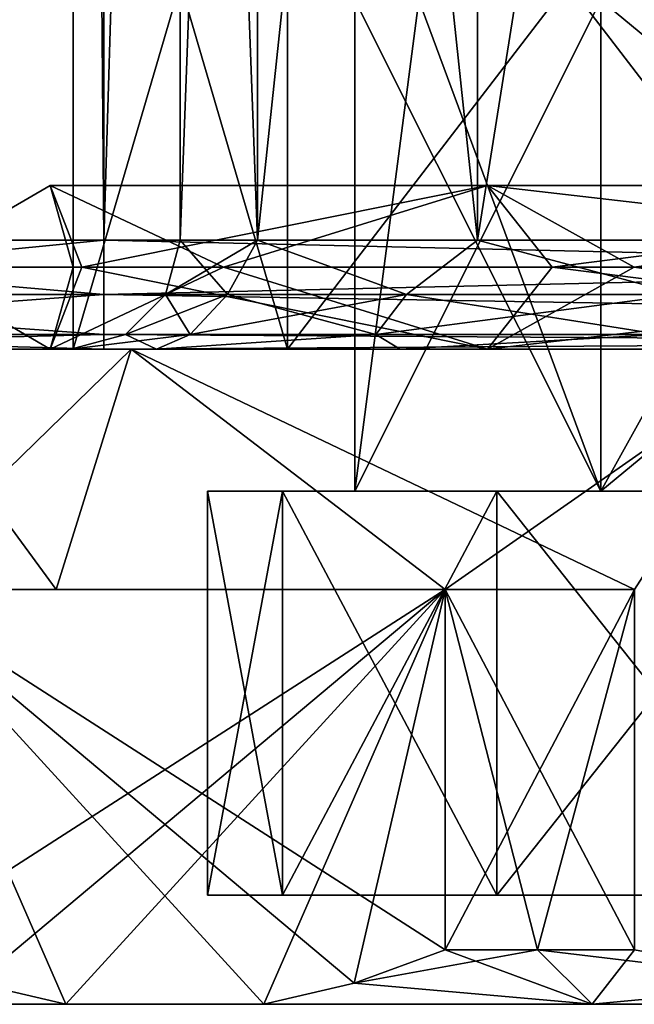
# Model space of a CAD drawing. Extents: x -250 to 250, y -426 to 356.
# Tile 2 of 256: x -236 to -230, y -356 to -347. Entities that reach past the tile are written whole.
import ezdxf

# ---------------------------------------------------------------- set-up
doc = ezdxf.new("R2010")
doc.units = 0
doc.header["$LTSCALE"] = 41.718519
for name, color, linetype in [('1', 7, 'CONTINUOUS'), ('2', 7, 'CONTINUOUS'), ('27', 7, 'CONTINUOUS'), ('276', 7, 'CONTINUOUS'), ('278', 7, 'CONTINUOUS'), ('279', 7, 'CONTINUOUS'), ('280', 7, 'CONTINUOUS'), ('281', 7, 'CONTINUOUS'), ('282', 7, 'CONTINUOUS'), ('283', 7, 'CONTINUOUS'), ('284', 7, 'CONTINUOUS'), ('285', 7, 'CONTINUOUS'), ('286', 7, 'CONTINUOUS'), ('291', 7, 'CONTINUOUS'), ('292', 7, 'CONTINUOUS'), ('295', 7, 'CONTINUOUS'), ('296', 7, 'CONTINUOUS'), ('299', 7, 'CONTINUOUS'), ('30', 7, 'CONTINUOUS'), ('300', 7, 'CONTINUOUS'), ('301', 7, 'CONTINUOUS'), ('302', 7, 'CONTINUOUS'), ('36', 7, 'CONTINUOUS'), ('37', 7, 'CONTINUOUS'), ('38', 7, 'CONTINUOUS'), ('66', 7, 'CONTINUOUS'), ('67', 7, 'CONTINUOUS'), ('71', 7, 'CONTINUOUS'), ('72', 7, 'CONTINUOUS')]:
    doc.layers.add(name, color=color, linetype=linetype)

msp = doc.modelspace()

# ---------------------------------------------------------------- linework, layer by layer
at = {"layer": '1', "color": 7, "linetype": 'CONTINUOUS'}
for points in [[(-235, -349.2, -15), (-235, 349.2, -15), (-213.5, -349.2, -15), (-235, -349.2, -15)], [(-213.5, -349.2, -15), (-235, 349.2, -15), (-213.5, 349.2, -15), (-213.5, -349.2, -15)]]:
    msp.add_3dface(points, dxfattribs=at)
at = {"layer": '2', "color": 7, "linetype": 'CONTINUOUS'}
for points in [[(-213.5, -349.2, 15), (-213.5, 349.2, 15), (-235, -349.2, 15), (-213.5, -349.2, 15)], [(-235, -349.2, 15), (-213.5, 349.2, 15), (-235, 349.2, 15), (-235, -349.2, 15)]]:
    msp.add_3dface(points, dxfattribs=at)
at = {"layer": '27', "color": 7, "linetype": 'CONTINUOUS'}
for points in [[(-240.3575, -350.2, 12.9343), (-235, -350.2, -14), (-235.3, -350.2), (-240.3575, -350.2, 12.9343)], [(-235, -350.2, 14), (-240.3575, -350.2, 12.9343), (-235.3, -350.2), (-235, -350.2, 14)], [(-240.3575, -350.2, -12.9343), (-235, -350.2, -14), (-240.3575, -350.2, 12.9343), (-240.3575, -350.2, -12.9343)], [(-235.3, -350.2), (-235, -350.2, -14), (-234.516, -350.2, -3.9416), (-235.3, -350.2)], [(-235, -350.2, 14), (-235.3, -350.2), (-234.516, -350.2, 3.9416), (-235, -350.2, 14)], [(-228.9417, -350.2, 9.5159), (-235, -350.2, 14), (-232.2832, -350.2, 7.2832), (-228.9417, -350.2, 9.5159)], [(-232.2832, -350.2, 7.2832), (-235, -350.2, 14), (-234.516, -350.2, 3.9416), (-232.2832, -350.2, 7.2832)], [(-234.516, -350.2, -3.9416), (-235, -350.2, -14), (-232.2832, -350.2, -7.2832), (-234.516, -350.2, -3.9416)], [(-213.5, -350.2, 14), (-235, -350.2, 14), (-221.0583, -350.2, 9.5159), (-213.5, -350.2, 14)], [(-232.2832, -350.2, -7.2832), (-235, -350.2, -14), (-228.9417, -350.2, -9.5159), (-232.2832, -350.2, -7.2832)], [(-235, -350.2, -14), (-213.5, -350.2, -14), (-228.9417, -350.2, -9.5159), (-235, -350.2, -14)], [(-225, -350.2, 10.3), (-235, -350.2, 14), (-228.9417, -350.2, 9.5159), (-225, -350.2, 10.3)], [(-221.0583, -350.2, 9.5159), (-235, -350.2, 14), (-225, -350.2, 10.3), (-221.0583, -350.2, 9.5159)]]:
    msp.add_3dface(points, dxfattribs=at)
at = {"layer": '276', "color": 7, "linetype": 'CONTINUOUS'}
for points in [[(-230.4447, -351.5, -5.4447), (-232.7, -347), (-232.7, -351.5), (-230.4447, -351.5, -5.4447)], [(-232.1139, -347, -2.9467), (-232.7, -347), (-230.4447, -351.5, -5.4447), (-232.1139, -347, -2.9467)], [(-230.4447, -347, -5.4447), (-232.1139, -347, -2.9467), (-230.4447, -351.5, -5.4447), (-230.4447, -347, -5.4447)], [(-225, -351.5, -7.7), (-230.4447, -347, -5.4447), (-230.4447, -351.5, -5.4447), (-225, -351.5, -7.7)], [(-227.9467, -347, -7.1139), (-230.4447, -347, -5.4447), (-225, -351.5, -7.7), (-227.9467, -347, -7.1139)]]:
    msp.add_3dface(points, dxfattribs=at)
at = {"layer": '278', "color": 7, "linetype": 'CONTINUOUS'}
for points in [[(-235.28, -343.5), (-233.3167, -343.5, -6.0424), (-235.28, -350.2), (-235.28, -343.5)], [(-235.28, -350.2), (-233.3167, -343.5, -6.0424), (-233.3167, -350.2, -6.0424), (-235.28, -350.2)], [(-233.3167, -343.5, -6.0424), (-228.1767, -343.5, -9.7769), (-233.3167, -350.2, -6.0424), (-233.3167, -343.5, -6.0424)], [(-233.3167, -350.2, -6.0424), (-228.1767, -343.5, -9.7769), (-228.1767, -350.2, -9.7769), (-233.3167, -350.2, -6.0424)]]:
    msp.add_3dface(points, dxfattribs=at)
at = {"layer": '279', "color": 7, "linetype": 'CONTINUOUS'}
for points in [[(-234.7487, -350.2, 7.0828), (-235.28, -350.2), (-237.05, -350.2), (-234.7487, -350.2, 7.0828)], [(-235.28, -350.2), (-233.3167, -350.2, -6.0424), (-237.05, -350.2), (-235.28, -350.2)], [(-237.05, -350.2), (-233.3167, -350.2, -6.0424), (-234.7487, -350.2, -7.0828), (-237.05, -350.2)], [(-235.28, -350.2), (-234.7487, -350.2, 7.0828), (-233.3167, -350.2, 6.0424), (-235.28, -350.2)], [(-234.7487, -350.2, 7.0828), (-228.7237, -350.2, 11.4602), (-228.1767, -350.2, 9.7769), (-234.7487, -350.2, 7.0828)], [(-233.3167, -350.2, -6.0424), (-228.1767, -350.2, -9.7769), (-234.7487, -350.2, -7.0828), (-233.3167, -350.2, -6.0424)], [(-234.7487, -350.2, -7.0828), (-228.1767, -350.2, -9.7769), (-228.7237, -350.2, -11.4602), (-234.7487, -350.2, -7.0828)], [(-233.3167, -350.2, 6.0424), (-234.7487, -350.2, 7.0828), (-228.1767, -350.2, 9.7769), (-233.3167, -350.2, 6.0424)]]:
    msp.add_3dface(points, dxfattribs=at)
at = {"layer": '280', "color": 7, "linetype": 'CONTINUOUS'}
for points in [[(-237.05, -350.2), (-234.7487, -350.2, -7.0828), (-237.0084, -352.4, -1.0009), (-237.05, -350.2)], [(-237.0084, -352.4, -1.0009), (-234.7487, -350.2, -7.0828), (-235.4356, -352.4, -6.025), (-237.0084, -352.4, -1.0009)], [(-235.4356, -352.4, -6.025), (-234.7487, -350.2, -7.0828), (-231.871, -352.4, -9.8991), (-235.4356, -352.4, -6.025)], [(-234.7487, -350.2, -7.0828), (-228.7237, -350.2, -11.4602), (-231.871, -352.4, -9.8991), (-234.7487, -350.2, -7.0828)], [(-231.871, -352.4, -9.8991), (-228.7237, -350.2, -11.4602), (-230.1374, -352.4, -10.9), (-231.871, -352.4, -9.8991)], [(-231.871, -355.7, -9.8991), (-231.871, -352.4, -9.8991), (-230.1374, -352.4, -10.9), (-231.871, -355.7, -9.8991)], [(-231.025, -355.7, -10.4356), (-231.871, -355.7, -9.8991), (-230.1374, -352.4, -10.9), (-231.025, -355.7, -10.4356)], [(-230.1374, -355.7, -10.9), (-231.025, -355.7, -10.4356), (-230.1374, -352.4, -10.9), (-230.1374, -355.7, -10.9)]]:
    msp.add_3dface(points, dxfattribs=at)
at = {"layer": '281', "color": 7, "linetype": 'CONTINUOUS'}
for points in [[(-236.05, -356.2), (-235.3469, -356.2, -3.8786), (-235.3469, -356.2, 3.8786), (-236.05, -356.2)], [(-235.3469, -356.2, -3.8786), (-233.5324, -356.2, -7.0214), (-235.3469, -356.2, 3.8786), (-235.3469, -356.2, -3.8786)], [(-235.3469, -356.2, 3.8786), (-233.5324, -356.2, -7.0214), (-233.5324, -356.2, 7.0214), (-235.3469, -356.2, 3.8786)], [(-233.5324, -356.2, -7.0214), (-230.525, -356.2, -9.5696), (-233.5324, -356.2, 7.0214), (-233.5324, -356.2, -7.0214)], [(-233.5324, -356.2, 7.0214), (-230.525, -356.2, -9.5696), (-230.525, -356.2, 9.5696), (-233.5324, -356.2, 7.0214)], [(-230.525, -356.2, -9.5696), (-226.8145, -356.2, -10.9), (-230.525, -356.2, 9.5696), (-230.525, -356.2, -9.5696)], [(-230.525, -356.2, 9.5696), (-226.8145, -356.2, -10.9), (-226.8145, -356.2, 10.9), (-230.525, -356.2, 9.5696)]]:
    msp.add_3dface(points, dxfattribs=at)
at = {"layer": '282', "color": 7, "linetype": 'CONTINUOUS'}
for points in [[(-234.05, -355.2), (-215.95, -355.2), (-216.6389, -355.2, -3.4633), (-234.05, -355.2)], [(-233.3611, -355.2, 3.4633), (-215.95, -355.2), (-234.05, -355.2), (-233.3611, -355.2, 3.4633)], [(-233.3611, -355.2, -3.4633), (-234.05, -355.2), (-216.6389, -355.2, -3.4633), (-233.3611, -355.2, -3.4633)], [(-216.6389, -355.2, 3.4633), (-215.95, -355.2), (-233.3611, -355.2, 3.4633), (-216.6389, -355.2, 3.4633)], [(-218.6007, -355.2, -6.3993), (-233.3611, -355.2, -3.4633), (-216.6389, -355.2, -3.4633), (-218.6007, -355.2, -6.3993)], [(-231.3993, -355.2, 6.3993), (-216.6389, -355.2, 3.4633), (-233.3611, -355.2, 3.4633), (-231.3993, -355.2, 6.3993)], [(-231.3993, -355.2, -6.3993), (-233.3611, -355.2, -3.4633), (-218.6007, -355.2, -6.3993), (-231.3993, -355.2, -6.3993)], [(-228.4633, -355.2, 8.3611), (-218.6007, -355.2, 6.3993), (-231.3993, -355.2, 6.3993), (-228.4633, -355.2, 8.3611)], [(-228.4633, -355.2, -8.3611), (-231.3993, -355.2, -6.3993), (-221.5367, -355.2, -8.3611), (-228.4633, -355.2, -8.3611)], [(-221.5367, -355.2, -8.3611), (-231.3993, -355.2, -6.3993), (-218.6007, -355.2, -6.3993), (-221.5367, -355.2, -8.3611)], [(-218.6007, -355.2, 6.3993), (-216.6389, -355.2, 3.4633), (-231.3993, -355.2, 6.3993), (-218.6007, -355.2, 6.3993)]]:
    msp.add_3dface(points, dxfattribs=at)
at = {"layer": '283', "color": 7, "linetype": 'CONTINUOUS'}
for points in [[(-232.7, -351.5), (-232.7, -347), (-232.1139, -347, 2.9467), (-232.7, -351.5)], [(-230.4447, -351.5, 5.4447), (-232.7, -351.5), (-230.4447, -347, 5.4447), (-230.4447, -351.5, 5.4447)], [(-230.4447, -347, 5.4447), (-232.7, -351.5), (-232.1139, -347, 2.9467), (-230.4447, -347, 5.4447)], [(-227.9467, -347, 7.1139), (-230.4447, -351.5, 5.4447), (-230.4447, -347, 5.4447), (-227.9467, -347, 7.1139)], [(-225, -347, 7.7), (-230.4447, -351.5, 5.4447), (-227.9467, -347, 7.1139), (-225, -347, 7.7)], [(-225, -351.5, 7.7), (-230.4447, -351.5, 5.4447), (-225, -347, 7.7), (-225, -351.5, 7.7)]]:
    msp.add_3dface(points, dxfattribs=at)
at = {"layer": '284', "color": 7, "linetype": 'CONTINUOUS'}
for points in [[(-235.28, -343.5), (-235.28, -350.2), (-233.3167, -350.2, 6.0424), (-235.28, -343.5)], [(-233.3167, -343.5, 6.0424), (-235.28, -343.5), (-233.3167, -350.2, 6.0424), (-233.3167, -343.5, 6.0424)], [(-233.3167, -343.5, 6.0424), (-233.3167, -350.2, 6.0424), (-228.1767, -350.2, 9.7769), (-233.3167, -343.5, 6.0424)], [(-228.1767, -343.5, 9.7769), (-233.3167, -343.5, 6.0424), (-228.1767, -350.2, 9.7769), (-228.1767, -343.5, 9.7769)]]:
    msp.add_3dface(points, dxfattribs=at)
at = {"layer": '285', "color": 7, "linetype": 'CONTINUOUS'}
for points in [[(-234.7487, -350.2, 7.0828), (-237.05, -350.2), (-235.4356, -352.4, 6.025), (-234.7487, -350.2, 7.0828)], [(-235.4356, -352.4, 6.025), (-237.05, -350.2), (-237.0084, -352.4, 1.0009), (-235.4356, -352.4, 6.025)], [(-231.871, -352.4, 9.8991), (-234.7487, -350.2, 7.0828), (-235.4356, -352.4, 6.025), (-231.871, -352.4, 9.8991)], [(-230.1374, -352.4, 10.9), (-234.7487, -350.2, 7.0828), (-231.871, -352.4, 9.8991), (-230.1374, -352.4, 10.9)], [(-228.7237, -350.2, 11.4602), (-234.7487, -350.2, 7.0828), (-230.1374, -352.4, 10.9), (-228.7237, -350.2, 11.4602)], [(-230.1374, -355.7, 10.9), (-230.1374, -352.4, 10.9), (-231.871, -352.4, 9.8991), (-230.1374, -355.7, 10.9)], [(-231.025, -355.7, 10.4356), (-230.1374, -355.7, 10.9), (-231.871, -352.4, 9.8991), (-231.025, -355.7, 10.4356)], [(-231.871, -355.7, 9.8991), (-231.025, -355.7, 10.4356), (-231.871, -352.4, 9.8991), (-231.871, -355.7, 9.8991)]]:
    msp.add_3dface(points, dxfattribs=at)
at = {"layer": '286', "color": 7, "linetype": 'CONTINUOUS'}
for points in [[(-231.871, -352.4, 9.8991), (-235.4356, -352.4, 6.025), (-237.0084, -352.4, 1.0009), (-231.871, -352.4, 9.8991)], [(-237.0084, -352.4, -1.0009), (-235.4356, -352.4, -6.025), (-231.871, -352.4, -9.8991), (-237.0084, -352.4, -1.0009)]]:
    msp.add_3dface(points, dxfattribs=at)
at = {"layer": '291', "color": 7, "linetype": 'CONTINUOUS'}
for points in [[(-237.0084, -355.7, -1.0009), (-231.871, -352.4, -9.8991), (-236.1739, -356.0057, -2.4463), (-237.0084, -355.7, -1.0009)], [(-237.0084, -355.7, -1.0009), (-237.0084, -352.4, -1.0009), (-231.871, -352.4, -9.8991), (-237.0084, -355.7, -1.0009)], [(-231.871, -352.4, -9.8991), (-235.3469, -356.2, -3.8786), (-236.1739, -356.0057, -2.4463), (-231.871, -352.4, -9.8991)], [(-231.871, -352.4, -9.8991), (-233.5324, -356.2, -7.0214), (-235.3469, -356.2, -3.8786), (-231.871, -352.4, -9.8991)], [(-233.5324, -356.2, -7.0214), (-231.871, -352.4, -9.8991), (-232.7055, -356.0057, -8.4537), (-233.5324, -356.2, -7.0214)], [(-231.871, -352.4, -9.8991), (-231.871, -355.7, -9.8991), (-232.7055, -356.0057, -8.4537), (-231.871, -352.4, -9.8991)]]:
    msp.add_3dface(points, dxfattribs=at)
at = {"layer": '292', "color": 7, "linetype": 'CONTINUOUS'}
for points in [[(-235.3469, -356.2, 3.8786), (-233.5324, -356.2, 7.0214), (-237.0084, -352.4, 1.0009), (-235.3469, -356.2, 3.8786)], [(-235.3469, -356.2, 3.8786), (-237.0084, -352.4, 1.0009), (-236.1738, -356.0057, 2.4463), (-235.3469, -356.2, 3.8786)], [(-237.0084, -352.4, 1.0009), (-233.5324, -356.2, 7.0214), (-232.7055, -356.0057, 8.4537), (-237.0084, -352.4, 1.0009)], [(-231.871, -355.7, 9.8991), (-237.0084, -352.4, 1.0009), (-232.7055, -356.0057, 8.4537), (-231.871, -355.7, 9.8991)], [(-231.871, -355.7, 9.8991), (-231.871, -352.4, 9.8991), (-237.0084, -352.4, 1.0009), (-231.871, -355.7, 9.8991)]]:
    msp.add_3dface(points, dxfattribs=at)
at = {"layer": '295', "color": 7, "linetype": 'CONTINUOUS'}
for points in [[(-235.4902, -348.7, -3.4085), (-236.78, -349.45), (-235.4902, -348.7, 3.4085), (-235.4902, -348.7, -3.4085)], [(-235.2018, -349.45, -5.89), (-236.78, -349.45), (-235.4902, -348.7, -3.4085), (-235.2018, -349.45, -5.89)], [(-236.78, -349.45), (-235.2018, -349.45, 5.89), (-235.4902, -348.7, 3.4085), (-236.78, -349.45)], [(-231.4833, -348.7, -8.9235), (-235.2018, -349.45, -5.89), (-235.4902, -348.7, -3.4085), (-231.4833, -348.7, -8.9235)], [(-235.4902, -348.7, 3.4085), (-235.2018, -349.45, 5.89), (-231.4833, -348.7, 8.9235), (-235.4902, -348.7, 3.4085)], [(-230.89, -349.45, -10.2018), (-235.2018, -349.45, -5.89), (-231.4833, -348.7, -8.9235), (-230.89, -349.45, -10.2018)], [(-235.2018, -349.45, 5.89), (-230.89, -349.45, 10.2018), (-231.4833, -348.7, 8.9235), (-235.2018, -349.45, 5.89)], [(-230.89, -349.45, 10.2018), (-225, -349.45, 11.78), (-231.4833, -348.7, 8.9235), (-230.89, -349.45, 10.2018)], [(-225, -348.7, -11.03), (-230.89, -349.45, -10.2018), (-231.4833, -348.7, -8.9235), (-225, -348.7, -11.03)], [(-225, -349.45, 11.78), (-225, -348.7, 11.03), (-231.4833, -348.7, 8.9235), (-225, -349.45, 11.78)], [(-225, -348.7, -11.03), (-225, -349.45, -11.78), (-230.89, -349.45, -10.2018), (-225, -348.7, -11.03)], [(-235.4902, -350.2, 3.4085), (-236.78, -349.45), (-235.4902, -350.2, -3.4085), (-235.4902, -350.2, 3.4085)], [(-236.78, -349.45), (-235.2018, -349.45, -5.89), (-235.4902, -350.2, -3.4085), (-236.78, -349.45)], [(-235.2018, -349.45, 5.89), (-236.78, -349.45), (-235.4902, -350.2, 3.4085), (-235.2018, -349.45, 5.89)], [(-235.4902, -350.2, -3.4085), (-235.2018, -349.45, -5.89), (-231.4833, -350.2, -8.9235), (-235.4902, -350.2, -3.4085)], [(-231.4833, -350.2, 8.9235), (-235.2018, -349.45, 5.89), (-235.4902, -350.2, 3.4085), (-231.4833, -350.2, 8.9235)], [(-235.2018, -349.45, -5.89), (-230.89, -349.45, -10.2018), (-231.4833, -350.2, -8.9235), (-235.2018, -349.45, -5.89)], [(-230.89, -349.45, 10.2018), (-235.2018, -349.45, 5.89), (-231.4833, -350.2, 8.9235), (-230.89, -349.45, 10.2018)], [(-225, -350.2, 11.03), (-230.89, -349.45, 10.2018), (-231.4833, -350.2, 8.9235), (-225, -350.2, 11.03)], [(-230.89, -349.45, -10.2018), (-225, -349.45, -11.78), (-231.4833, -350.2, -8.9235), (-230.89, -349.45, -10.2018)], [(-225, -349.45, -11.78), (-225, -350.2, -11.03), (-231.4833, -350.2, -8.9235), (-225, -349.45, -11.78)], [(-225, -350.2, 11.03), (-225, -349.45, 11.78), (-230.89, -349.45, 10.2018), (-225, -350.2, 11.03)]]:
    msp.add_3dface(points, dxfattribs=at)
at = {"layer": '296', "color": 7, "linetype": 'CONTINUOUS'}
for points in [[(-235.4902, -348.7, 3.4085), (-233.9027, -349.45, 5.14), (-235.28, -349.45), (-235.4902, -348.7, 3.4085)], [(-235.4902, -348.7, 3.4085), (-231.4833, -348.7, 8.9235), (-233.9027, -349.45, 5.14), (-235.4902, -348.7, 3.4085)], [(-235.4902, -348.7, -3.4085), (-235.28, -349.45), (-233.9027, -349.45, -5.14), (-235.4902, -348.7, -3.4085)], [(-235.4902, -348.7, -3.4085), (-235.4902, -348.7, 3.4085), (-235.28, -349.45), (-235.4902, -348.7, -3.4085)], [(-231.4833, -348.7, -8.9235), (-235.4902, -348.7, -3.4085), (-233.9027, -349.45, -5.14), (-231.4833, -348.7, -8.9235)], [(-231.4833, -348.7, 8.9235), (-230.14, -349.45, 8.9027), (-233.9027, -349.45, 5.14), (-231.4833, -348.7, 8.9235)], [(-231.4833, -348.7, -8.9235), (-233.9027, -349.45, -5.14), (-230.14, -349.45, -8.9027), (-231.4833, -348.7, -8.9235)], [(-225, -349.45, -10.28), (-225, -348.7, -11.03), (-231.4833, -348.7, -8.9235), (-225, -349.45, -10.28)], [(-231.4833, -348.7, 8.9235), (-225, -348.7, 11.03), (-230.14, -349.45, 8.9027), (-231.4833, -348.7, 8.9235)], [(-225, -349.45, -10.28), (-231.4833, -348.7, -8.9235), (-230.14, -349.45, -8.9027), (-225, -349.45, -10.28)], [(-225, -348.7, 11.03), (-225, -349.45, 10.28), (-230.14, -349.45, 8.9027), (-225, -348.7, 11.03)], [(-231.4833, -350.2, 8.9235), (-235.4902, -350.2, 3.4085), (-233.9027, -349.45, 5.14), (-231.4833, -350.2, 8.9235)], [(-235.4902, -350.2, 3.4085), (-235.4902, -350.2, -3.4085), (-235.28, -349.45), (-235.4902, -350.2, 3.4085)], [(-233.9027, -349.45, 5.14), (-235.4902, -350.2, 3.4085), (-235.28, -349.45), (-233.9027, -349.45, 5.14)], [(-235.4902, -350.2, -3.4085), (-231.4833, -350.2, -8.9235), (-233.9027, -349.45, -5.14), (-235.4902, -350.2, -3.4085)], [(-235.28, -349.45), (-235.4902, -350.2, -3.4085), (-233.9027, -349.45, -5.14), (-235.28, -349.45)], [(-230.14, -349.45, 8.9027), (-231.4833, -350.2, 8.9235), (-233.9027, -349.45, 5.14), (-230.14, -349.45, 8.9027)], [(-233.9027, -349.45, -5.14), (-231.4833, -350.2, -8.9235), (-230.14, -349.45, -8.9027), (-233.9027, -349.45, -5.14)], [(-225, -349.45, 10.28), (-225, -350.2, 11.03), (-231.4833, -350.2, 8.9235), (-225, -349.45, 10.28)], [(-231.4833, -350.2, -8.9235), (-225, -350.2, -11.03), (-230.14, -349.45, -8.9027), (-231.4833, -350.2, -8.9235)], [(-225, -349.45, 10.28), (-231.4833, -350.2, 8.9235), (-230.14, -349.45, 8.9027), (-225, -349.45, 10.28)], [(-225, -350.2, -11.03), (-225, -349.45, -10.28), (-230.14, -349.45, -8.9027), (-225, -350.2, -11.03)]]:
    msp.add_3dface(points, dxfattribs=at)
at = {"layer": '299', "color": 7, "linetype": 'CONTINUOUS'}
for points in [[(-234.05, -355.2), (-233.3611, -355.2, -3.4633), (-234.05, -351.5), (-234.05, -355.2)], [(-234.05, -351.5), (-233.3611, -355.2, -3.4633), (-233.3611, -351.5, -3.4633), (-234.05, -351.5)], [(-233.3611, -351.5, -3.4633), (-231.3993, -355.2, -6.3993), (-231.3993, -351.5, -6.3993), (-233.3611, -351.5, -3.4633)], [(-233.3611, -355.2, -3.4633), (-231.3993, -355.2, -6.3993), (-233.3611, -351.5, -3.4633), (-233.3611, -355.2, -3.4633)], [(-231.3993, -351.5, -6.3993), (-228.4633, -355.2, -8.3611), (-228.4633, -351.5, -8.3611), (-231.3993, -351.5, -6.3993)], [(-231.3993, -355.2, -6.3993), (-228.4633, -355.2, -8.3611), (-231.3993, -351.5, -6.3993), (-231.3993, -355.2, -6.3993)]]:
    msp.add_3dface(points, dxfattribs=at)
at = {"layer": '30', "color": 7, "linetype": 'CONTINUOUS'}
for points in [[(-240.7403, -349.2, 13.8582), (-235, -349.2, 15), (-240.7403, 349.2, 13.8582), (-240.7403, -349.2, 13.8582)], [(-235, -349.2, 15), (-235, 349.2, 15), (-240.7403, 349.2, 13.8582), (-235, -349.2, 15)], [(-235, 349.2, -15), (-240.7403, -349.2, -13.8582), (-240.7403, 349.2, -13.8582), (-235, 349.2, -15)], [(-235, 349.2, -15), (-235, -349.2, -15), (-240.7403, -349.2, -13.8582), (-235, 349.2, -15)]]:
    msp.add_3dface(points, dxfattribs=at)
at = {"layer": '300', "color": 7, "linetype": 'CONTINUOUS'}
for points in [[(-232.7, -351.5), (-234.05, -351.5), (-233.3611, -351.5, -3.4633), (-232.7, -351.5)], [(-234.05, -351.5), (-232.7, -351.5), (-230.4447, -351.5, 5.4447), (-234.05, -351.5)], [(-233.3611, -351.5, 3.4633), (-234.05, -351.5), (-230.4447, -351.5, 5.4447), (-233.3611, -351.5, 3.4633)], [(-230.4447, -351.5, -5.4447), (-233.3611, -351.5, -3.4633), (-231.3993, -351.5, -6.3993), (-230.4447, -351.5, -5.4447)], [(-231.3993, -351.5, 6.3993), (-233.3611, -351.5, 3.4633), (-230.4447, -351.5, 5.4447), (-231.3993, -351.5, 6.3993)], [(-230.4447, -351.5, -5.4447), (-232.7, -351.5), (-233.3611, -351.5, -3.4633), (-230.4447, -351.5, -5.4447)], [(-225, -351.5, 7.7), (-231.3993, -351.5, 6.3993), (-230.4447, -351.5, 5.4447), (-225, -351.5, 7.7)], [(-228.4633, -351.5, 8.3611), (-231.3993, -351.5, 6.3993), (-225, -351.5, 7.7), (-228.4633, -351.5, 8.3611)], [(-225, -351.5, -7.7), (-230.4447, -351.5, -5.4447), (-231.3993, -351.5, -6.3993), (-225, -351.5, -7.7)], [(-225, -351.5, -7.7), (-231.3993, -351.5, -6.3993), (-228.4633, -351.5, -8.3611), (-225, -351.5, -7.7)]]:
    msp.add_3dface(points, dxfattribs=at)
at = {"layer": '301', "color": 7, "linetype": 'CONTINUOUS'}
for points in [[(-234.05, -355.2), (-234.05, -351.5), (-233.3611, -351.5, 3.4633), (-234.05, -355.2)], [(-233.3611, -355.2, 3.4633), (-234.05, -355.2), (-233.3611, -351.5, 3.4633), (-233.3611, -355.2, 3.4633)], [(-233.3611, -355.2, 3.4633), (-233.3611, -351.5, 3.4633), (-231.3993, -351.5, 6.3993), (-233.3611, -355.2, 3.4633)], [(-231.3993, -355.2, 6.3993), (-233.3611, -355.2, 3.4633), (-231.3993, -351.5, 6.3993), (-231.3993, -355.2, 6.3993)], [(-228.4633, -355.2, 8.3611), (-231.3993, -355.2, 6.3993), (-228.4633, -351.5, 8.3611), (-228.4633, -355.2, 8.3611)], [(-231.3993, -355.2, 6.3993), (-231.3993, -351.5, 6.3993), (-228.4633, -351.5, 8.3611), (-231.3993, -355.2, 6.3993)]]:
    msp.add_3dface(points, dxfattribs=at)
at = {"layer": '302', "color": 7, "linetype": 'CONTINUOUS'}
for points in [[(-231.025, -355.7, -10.4356), (-230.525, -356.2, -9.5696), (-232.7055, -356.0057, -8.4537), (-231.025, -355.7, -10.4356)], [(-231.871, -355.7, -9.8991), (-231.025, -355.7, -10.4356), (-232.7055, -356.0057, -8.4537), (-231.871, -355.7, -9.8991)], [(-230.525, -356.2, 9.5696), (-231.871, -355.7, 9.8991), (-232.7055, -356.0057, 8.4537), (-230.525, -356.2, 9.5696)], [(-230.525, -356.2, 9.5696), (-231.025, -355.7, 10.4356), (-231.871, -355.7, 9.8991), (-230.525, -356.2, 9.5696)], [(-231.025, -355.7, -10.4356), (-230.1374, -355.7, -10.9), (-230.525, -356.2, -9.5696), (-231.025, -355.7, -10.4356)], [(-230.1374, -355.7, 10.9), (-231.025, -355.7, 10.4356), (-228.4683, -356.0057, 10.9), (-230.1374, -355.7, 10.9)], [(-231.025, -355.7, 10.4356), (-230.525, -356.2, 9.5696), (-228.4683, -356.0057, 10.9), (-231.025, -355.7, 10.4356)], [(-230.525, -356.2, -9.5696), (-230.1374, -355.7, -10.9), (-228.4684, -356.0057, -10.9), (-230.525, -356.2, -9.5696)], [(-235.3469, -356.2, -3.8786), (-236.05, -356.2), (-236.1739, -356.0057, -2.4463), (-235.3469, -356.2, -3.8786)], [(-236.05, -356.2), (-235.3469, -356.2, 3.8786), (-236.1738, -356.0057, 2.4463), (-236.05, -356.2)], [(-230.525, -356.2, -9.5696), (-233.5324, -356.2, -7.0214), (-232.7055, -356.0057, -8.4537), (-230.525, -356.2, -9.5696)], [(-233.5324, -356.2, 7.0214), (-230.525, -356.2, 9.5696), (-232.7055, -356.0057, 8.4537), (-233.5324, -356.2, 7.0214)], [(-226.8145, -356.2, -10.9), (-230.525, -356.2, -9.5696), (-228.4684, -356.0057, -10.9), (-226.8145, -356.2, -10.9)], [(-230.525, -356.2, 9.5696), (-226.8145, -356.2, 10.9), (-228.4683, -356.0057, 10.9), (-230.525, -356.2, 9.5696)]]:
    msp.add_3dface(points, dxfattribs=at)
at = {"layer": '36', "color": 7, "linetype": 'CONTINUOUS'}
for points in [[(-235, -349.2, -15), (-213.5, -349.2, -15), (-213.5, -349.7, -14.866), (-235, -349.2, -15)], [(-235, -349.7, -14.866), (-235, -349.2, -15), (-213.5, -349.7, -14.866), (-235, -349.7, -14.866)], [(-235, -350.0663, -14.4995), (-235, -349.7, -14.866), (-213.5, -350.0663, -14.4995), (-235, -350.0663, -14.4995)], [(-213.5, -350.0663, -14.4995), (-235, -349.7, -14.866), (-213.5, -349.7, -14.866), (-213.5, -350.0663, -14.4995)], [(-213.5, -350.2, -14), (-235, -350.2, -14), (-235, -350.0663, -14.4995), (-213.5, -350.2, -14)], [(-213.5, -350.2, -14), (-235, -350.0663, -14.4995), (-213.5, -350.0663, -14.4995), (-213.5, -350.2, -14)]]:
    msp.add_3dface(points, dxfattribs=at)
at = {"layer": '37', "color": 7, "linetype": 'CONTINUOUS'}
for points in [[(-235, -349.7, 14.866), (-240.7403, -349.2, 13.8582), (-240.0845, -349.7, 13.9695), (-235, -349.7, 14.866)], [(-240.7403, -349.2, -13.8582), (-235, -349.2, -15), (-240.0845, -349.7, -13.9695), (-240.7403, -349.2, -13.8582)], [(-235, -349.2, 15), (-240.7403, -349.2, 13.8582), (-235, -349.7, 14.866), (-235, -349.2, 15)], [(-240.0845, -349.7, -13.9695), (-235, -349.2, -15), (-235, -349.7, -14.866), (-240.0845, -349.7, -13.9695)], [(-235, -350.0663, 14.4995), (-240.0845, -349.7, 13.9695), (-239.9591, -350.0663, 13.6251), (-235, -350.0663, 14.4995)], [(-235, -350.0663, 14.4995), (-235, -349.7, 14.866), (-240.0845, -349.7, 13.9695), (-235, -350.0663, 14.4995)], [(-240.0845, -349.7, -13.9695), (-235, -349.7, -14.866), (-239.9591, -350.0663, -13.6251), (-240.0845, -349.7, -13.9695)], [(-239.9591, -350.0663, -13.6251), (-235, -349.7, -14.866), (-235, -350.0663, -14.4995), (-239.9591, -350.0663, -13.6251)], [(-240.3575, -350.2, 12.9343), (-235, -350.2, 14), (-239.9591, -350.0663, 13.6251), (-240.3575, -350.2, 12.9343)], [(-235, -350.2, -14), (-240.3575, -350.2, -12.9343), (-235, -350.0663, -14.4995), (-235, -350.2, -14)], [(-240.3575, -350.2, -12.9343), (-239.9591, -350.0663, -13.6251), (-235, -350.0663, -14.4995), (-240.3575, -350.2, -12.9343)], [(-235, -350.2, 14), (-235, -350.0663, 14.4995), (-239.9591, -350.0663, 13.6251), (-235, -350.2, 14)]]:
    msp.add_3dface(points, dxfattribs=at)
at = {"layer": '38', "color": 7, "linetype": 'CONTINUOUS'}
for points in [[(-213.5, -349.2, 15), (-235, -349.2, 15), (-235, -349.7, 14.866), (-213.5, -349.2, 15)], [(-213.5, -349.2, 15), (-235, -349.7, 14.866), (-213.5, -349.6995, 14.8663), (-213.5, -349.2, 15)], [(-213.5, -349.6995, 14.8663), (-235, -349.7, 14.866), (-213.5, -350.066, 14.5), (-213.5, -349.6995, 14.8663)], [(-235, -349.7, 14.866), (-235, -350.0663, 14.4995), (-213.5, -350.066, 14.5), (-235, -349.7, 14.866)], [(-235, -350.0663, 14.4995), (-235, -350.2, 14), (-213.5, -350.066, 14.5), (-235, -350.0663, 14.4995)], [(-235, -350.2, 14), (-213.5, -350.2, 14), (-213.5, -350.066, 14.5), (-235, -350.2, 14)]]:
    msp.add_3dface(points, dxfattribs=at)
at = {"layer": '66', "color": 7, "linetype": 'CONTINUOUS'}
for points in [[(-234.3, -349.2), (-233.5921, -330.2, 3.559), (-233.5921, -349.2, 3.559), (-234.3, -349.2)], [(-234.3, -330.2), (-233.5921, -330.2, 3.559), (-234.3, -349.2), (-234.3, -330.2)], [(-233.5921, -330.2, 3.559), (-231.5761, -330.2, 6.5761), (-233.5921, -349.2, 3.559), (-233.5921, -330.2, 3.559)], [(-233.5921, -349.2, 3.559), (-231.5761, -330.2, 6.5761), (-231.5761, -349.2, 6.5761), (-233.5921, -349.2, 3.559)], [(-231.5761, -330.2, 6.5761), (-228.559, -330.2, 8.5921), (-231.5761, -349.2, 6.5761), (-231.5761, -330.2, 6.5761)], [(-231.5761, -349.2, 6.5761), (-228.559, -330.2, 8.5921), (-228.559, -349.2, 8.5921), (-231.5761, -349.2, 6.5761)]]:
    msp.add_3dface(points, dxfattribs=at)
at = {"layer": '67', "color": 7, "linetype": 'CONTINUOUS'}
for points in [[(-234.3, -330.2), (-234.3, -349.2), (-233.5921, -349.2, -3.559), (-234.3, -330.2)], [(-233.5921, -330.2, -3.559), (-234.3, -330.2), (-233.5921, -349.2, -3.559), (-233.5921, -330.2, -3.559)], [(-231.5761, -330.2, -6.5761), (-233.5921, -330.2, -3.559), (-231.5761, -349.2, -6.5761), (-231.5761, -330.2, -6.5761)], [(-231.5761, -349.2, -6.5761), (-233.5921, -330.2, -3.559), (-233.5921, -349.2, -3.559), (-231.5761, -349.2, -6.5761)], [(-228.559, -330.2, -8.5921), (-231.5761, -330.2, -6.5761), (-228.559, -349.2, -8.5921), (-228.559, -330.2, -8.5921)], [(-228.559, -349.2, -8.5921), (-231.5761, -330.2, -6.5761), (-231.5761, -349.2, -6.5761), (-228.559, -349.2, -8.5921)]]:
    msp.add_3dface(points, dxfattribs=at)
at = {"layer": '71', "color": 7, "linetype": 'CONTINUOUS'}
for points in [[(-234.3, -349.2), (-234.4337, -349.6995), (-233.8648, -349.6995, -3.2265), (-234.3, -349.2)], [(-233.5921, -349.2, -3.559), (-234.3, -349.2), (-233.8648, -349.6995, -3.2265), (-233.5921, -349.2, -3.559)], [(-233.5921, -349.2, -3.559), (-233.8648, -349.6995, -3.2265), (-232.2266, -349.6995, -6.0639), (-233.5921, -349.2, -3.559)], [(-231.5761, -349.2, -6.5761), (-233.5921, -349.2, -3.559), (-232.2266, -349.6995, -6.0639), (-231.5761, -349.2, -6.5761)], [(-231.5761, -349.2, -6.5761), (-232.2266, -349.6995, -6.0639), (-229.7169, -349.6995, -8.1698), (-231.5761, -349.2, -6.5761)], [(-228.559, -349.2, -8.5921), (-231.5761, -349.2, -6.5761), (-229.7169, -349.6995, -8.1698), (-228.559, -349.2, -8.5921)], [(-234.4337, -349.6995), (-234.8, -350.066), (-234.209, -350.066, -3.3518), (-234.4337, -349.6995)], [(-234.4337, -349.6995), (-234.209, -350.066, -3.3518), (-233.8648, -349.6995, -3.2265), (-234.4337, -349.6995)], [(-234.209, -350.066, -3.3518), (-232.5072, -350.066, -6.2993), (-233.8648, -349.6995, -3.2265), (-234.209, -350.066, -3.3518)], [(-233.8648, -349.6995, -3.2265), (-232.5072, -350.066, -6.2993), (-232.2266, -349.6995, -6.0639), (-233.8648, -349.6995, -3.2265)], [(-232.5072, -350.066, -6.2993), (-229.9, -350.066, -8.487), (-232.2266, -349.6995, -6.0639), (-232.5072, -350.066, -6.2993)], [(-232.2266, -349.6995, -6.0639), (-229.9, -350.066, -8.487), (-229.7169, -349.6995, -8.1698), (-232.2266, -349.6995, -6.0639)], [(-235.3, -350.2), (-234.516, -350.2, -3.9416), (-234.8, -350.066), (-235.3, -350.2)], [(-234.8, -350.066), (-234.516, -350.2, -3.9416), (-234.209, -350.066, -3.3518), (-234.8, -350.066)], [(-234.209, -350.066, -3.3518), (-234.516, -350.2, -3.9416), (-232.5072, -350.066, -6.2993), (-234.209, -350.066, -3.3518)], [(-234.516, -350.2, -3.9416), (-232.2832, -350.2, -7.2832), (-232.5072, -350.066, -6.2993), (-234.516, -350.2, -3.9416)], [(-232.5072, -350.066, -6.2993), (-232.2832, -350.2, -7.2832), (-229.9, -350.066, -8.487), (-232.5072, -350.066, -6.2993)], [(-232.2832, -350.2, -7.2832), (-228.9417, -350.2, -9.5159), (-229.9, -350.066, -8.487), (-232.2832, -350.2, -7.2832)]]:
    msp.add_3dface(points, dxfattribs=at)
at = {"layer": '72', "color": 7, "linetype": 'CONTINUOUS'}
for points in [[(-234.3, -349.2), (-233.5921, -349.2, 3.559), (-234.4337, -349.6995), (-234.3, -349.2)], [(-233.5921, -349.2, 3.559), (-233.8648, -349.6995, 3.2265), (-234.4337, -349.6995), (-233.5921, -349.2, 3.559)], [(-233.5921, -349.2, 3.559), (-232.2266, -349.6995, 6.0639), (-233.8648, -349.6995, 3.2265), (-233.5921, -349.2, 3.559)], [(-233.5921, -349.2, 3.559), (-231.5761, -349.2, 6.5761), (-232.2266, -349.6995, 6.0639), (-233.5921, -349.2, 3.559)], [(-231.5761, -349.2, 6.5761), (-229.7169, -349.6995, 8.1698), (-232.2266, -349.6995, 6.0639), (-231.5761, -349.2, 6.5761)], [(-231.5761, -349.2, 6.5761), (-228.559, -349.2, 8.5921), (-229.7169, -349.6995, 8.1698), (-231.5761, -349.2, 6.5761)], [(-233.8648, -349.6995, 3.2265), (-234.8, -350.066), (-234.4337, -349.6995), (-233.8648, -349.6995, 3.2265)], [(-234.209, -350.066, 3.3518), (-234.8, -350.066), (-233.8648, -349.6995, 3.2265), (-234.209, -350.066, 3.3518)], [(-232.2266, -349.6995, 6.0639), (-234.209, -350.066, 3.3518), (-233.8648, -349.6995, 3.2265), (-232.2266, -349.6995, 6.0639)], [(-232.5072, -350.066, 6.2993), (-234.209, -350.066, 3.3518), (-232.2266, -349.6995, 6.0639), (-232.5072, -350.066, 6.2993)], [(-229.7169, -349.6995, 8.1698), (-232.5072, -350.066, 6.2993), (-232.2266, -349.6995, 6.0639), (-229.7169, -349.6995, 8.1698)], [(-229.9, -350.066, 8.487), (-232.5072, -350.066, 6.2993), (-229.7169, -349.6995, 8.1698), (-229.9, -350.066, 8.487)], [(-234.516, -350.2, 3.9416), (-235.3, -350.2), (-234.209, -350.066, 3.3518), (-234.516, -350.2, 3.9416)], [(-234.209, -350.066, 3.3518), (-235.3, -350.2), (-234.8, -350.066), (-234.209, -350.066, 3.3518)], [(-232.5072, -350.066, 6.2993), (-234.516, -350.2, 3.9416), (-234.209, -350.066, 3.3518), (-232.5072, -350.066, 6.2993)], [(-232.2832, -350.2, 7.2832), (-234.516, -350.2, 3.9416), (-232.5072, -350.066, 6.2993), (-232.2832, -350.2, 7.2832)], [(-229.9, -350.066, 8.487), (-232.2832, -350.2, 7.2832), (-232.5072, -350.066, 6.2993), (-229.9, -350.066, 8.487)], [(-228.9417, -350.2, 9.5159), (-232.2832, -350.2, 7.2832), (-229.9, -350.066, 8.487), (-228.9417, -350.2, 9.5159)]]:
    msp.add_3dface(points, dxfattribs=at)

doc.saveas('drawing.dxf')
